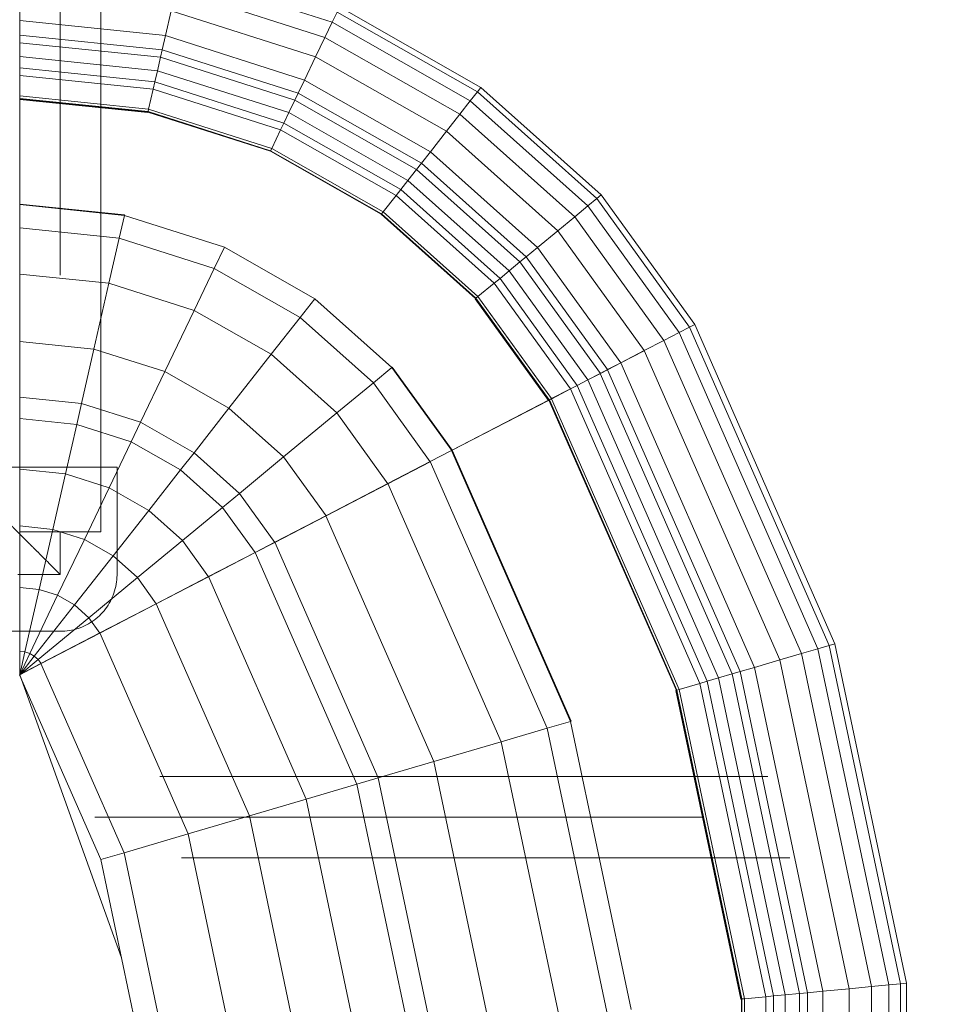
# Model space of a CAD drawing. Header units: millimetres. Extents: x -121 to 19418, y 4737 to 43947.
# Tile 31 of 42: x 13407 to 13633, y 40646 to 40889. Entities that reach past the tile are written whole.
import ezdxf

# ---------------------------------------------------------------- set-up
doc = ezdxf.new("R2010")
doc.units = ezdxf.units.MM
doc.linetypes.add('ADSK_Скрыто', pattern=[300, 150, -150])
doc.linetypes.add('ADSK_Штриховая_ш3 п1_5', pattern=[225, 150, -75])
for name, color, linetype, lineweight in [('A-DETL-____-HDLN', 90, 'ADSK_Скрыто', 9), ('A-DETL-____-MBND', 5, 'ADSK_Штриховая_ш3 п1_5', 20), ('M-EQPM-____-OTLN', 50, 'Continuous', 20)]:
    doc.layers.add(name, color=color, linetype=linetype, lineweight=lineweight)

# ---------------------------------------------------------------- blocks, each defined once
blk = doc.blocks.new('Прямая форма - 83 new-608916-В_Этаж 04_Водопровод')
at = {"layer": 'M-EQPM-____-OTLN', "color": 9}
for p, q in [((118.83, -229.09), (49.02, -254.19)), ((73.23, -249.09), (118.83, -229.07)), ((118.83, -229.09), (124.43, -230.37)), ((118.83, -229.09), (124.56, -229.09)), ((118.83, -229.09), (124.04, -231.59)), ((118.83, -229.09), (124.43, -230.37)), ((118.83, -229.09), (123.41, -232.69)), ((118.83, -229.09), (124.04, -231.59)), ((118.83, -229.09), (122.57, -233.63)), ((118.83, -229.09), (123.41, -232.69)), ((118.83, -229.09), (121.56, -234.36)), ((118.83, -229.09), (122.57, -233.63)), ((121.57, -234.34), (118.85, -229.09)), ((124.04, -231.59), (124.43, -230.37)), ((124.04, -231.59), (124.43, -230.37)), ((124.43, -230.37), (124.56, -229.09)), ((124.43, -230.37), (124.56, -229.09)), ((139.86, -233.89), (124.43, -230.37)), ((139.86, -233.89), (124.43, -230.37)), ((140.36, -229.09), (124.56, -229.09)), ((139.86, -233.89), (140.36, -229.09)), ((139.86, -233.89), (140.36, -229.09)), ((155.5, -229.09), (140.36, -229.09)), ((154.66, -237.26), (155.5, -229.09)), ((154.66, -237.26), (155.5, -229.09)), ((169.53, -229.09), (155.5, -229.09)), ((168.36, -240.39), (169.53, -229.09)), ((168.36, -240.39), (169.53, -229.09)), ((182.02, -229.09), (169.53, -229.09)), ((180.56, -243.17), (182.02, -229.09)), ((180.56, -243.17), (182.02, -229.09)), ((187.3, -229.09), (182.02, -229.09)), ((185.73, -244.35), (187.3, -229.09)), ((185.73, -244.35), (187.3, -229.09)), ((201.03, -229.09), (187.3, -229.09)), ((199.15, -247.41), (201.03, -229.09)), ((199.15, -247.41), (201.03, -229.09)), ((217.65, -229.09), (201.03, -229.09)), ((215.38, -251.11), (217.65, -229.09)), ((215.38, -251.11), (217.65, -229.09)), ((229.01, -229.09), (217.65, -229.09)), ((226.48, -253.64), (229.01, -229.09)), ((226.48, -253.64), (229.01, -229.09)), ((234.78, -229.09), (229.01, -229.09)), ((232.12, -254.93), (234.78, -229.09)), ((232.12, -254.93), (234.78, -229.09)), ((232.25, -254.96), (234.91, -229.09)), ((232.25, -254.96), (234.91, -229.09)), ((234.91, -229.09), (234.78, -229.09)), ((260.71, -229.09), (234.91, -229.09)), ((257.45, -260.7), (260.71, -229.09)), ((257.45, -260.7), (260.71, -229.09)), ((257.58, -260.73), (260.84, -229.09)), ((257.58, -260.73), (260.84, -229.09)), ((257.71, -260.76), (260.97, -229.09)), ((257.71, -260.76), (260.97, -229.09)), ((258.32, -260.9), (261.6, -229.09)), ((258.32, -260.9), (261.6, -229.09)), ((260.84, -229.09), (260.71, -229.09)), ((260.97, -229.09), (260.84, -229.09)), ((261.6, -229.09), (260.97, -229.09)), ((266.64, -229.09), (261.6, -229.09)), ((263.25, -262.03), (266.64, -229.09)), ((263.25, -262.03), (266.64, -229.09)), ((265.04, -262.43), (268.48, -229.09)), ((265.04, -262.43), (268.48, -229.09)), ((268.48, -229.09), (266.64, -229.09)), ((267.8, -263.06), (271.3, -229.09)), ((267.8, -263.06), (271.3, -229.09)), ((271.3, -229.09), (268.48, -229.09)), ((271.1, -263.82), (274.68, -229.09)), ((271.1, -263.82), (274.68, -229.09)), ((274.68, -229.09), (271.3, -229.09)), ((272.96, -264.24), (276.59, -229.09)), ((272.96, -264.24), (276.59, -229.09)), ((276.59, -229.09), (274.68, -229.09)), ((276.45, -265.04), (280.15, -229.09)), ((276.45, -265.04), (280.15, -229.09)), ((280.15, -229.09), (276.59, -229.09)), ((286.45, -229.09), (280.15, -229.09)), ((122.57, -233.63), (123.41, -232.69)), ((122.57, -233.63), (123.41, -232.69)), ((123.41, -232.69), (124.04, -231.59)), ((123.41, -232.69), (124.04, -231.59)), ((136.04, -242.61), (123.41, -232.69)), ((136.04, -242.61), (123.41, -232.69)), ((138.4, -238.46), (124.04, -231.59)), ((138.4, -238.46), (124.04, -231.59)), ((74.91, -254.82), (121.57, -234.34)), ((74.91, -254.82), (121.57, -234.34)), ((121.56, -234.36), (122.57, -233.63)), ((121.56, -234.36), (122.57, -233.63)), ((129.09, -248.88), (121.56, -234.36)), ((129.11, -248.85), (121.57, -234.34)), ((132.89, -246.14), (122.57, -233.63)), ((132.89, -246.14), (122.57, -233.63)), ((138.4, -238.46), (139.86, -233.89)), ((138.4, -238.46), (139.86, -233.89)), ((154.66, -237.26), (139.86, -233.89)), ((154.66, -237.26), (139.86, -233.89)), ((152.17, -245.06), (154.66, -237.26)), ((152.17, -245.06), (154.66, -237.26)), ((168.36, -240.39), (154.66, -237.26)), ((168.36, -240.39), (154.66, -237.26)), ((136.04, -242.61), (138.4, -238.46)), ((136.04, -242.61), (138.4, -238.46)), ((152.17, -245.06), (138.4, -238.46)), ((152.17, -245.06), (138.4, -238.46)), ((164.92, -251.17), (168.36, -240.39)), ((164.92, -251.17), (168.36, -240.39)), ((180.56, -243.17), (168.36, -240.39)), ((180.56, -243.17), (168.36, -240.39)), ((132.89, -246.14), (136.04, -242.61)), ((132.89, -246.14), (136.04, -242.61)), ((148.15, -252.12), (136.04, -242.61)), ((148.15, -252.12), (136.04, -242.61)), ((148.15, -252.12), (152.17, -245.06)), ((148.15, -252.12), (152.17, -245.06)), ((164.92, -251.17), (152.17, -245.06)), ((164.92, -251.17), (152.17, -245.06)), ((176.28, -256.6), (180.56, -243.17)), ((176.28, -256.6), (180.56, -243.17)), ((185.73, -244.35), (180.56, -243.17)), ((185.73, -244.35), (180.56, -243.17)), ((181.08, -258.9), (185.73, -244.35)), ((181.08, -258.9), (185.73, -244.35)), ((199.15, -247.41), (185.73, -244.35)), ((199.15, -247.41), (185.73, -244.35)), ((129.09, -248.88), (132.89, -246.14)), ((129.09, -248.88), (132.89, -246.14)), ((142.78, -258.12), (132.89, -246.14)), ((142.78, -258.12), (132.89, -246.14)), ((193.57, -264.88), (199.15, -247.41)), ((193.57, -264.88), (199.15, -247.41)), ((215.38, -251.11), (199.15, -247.41)), ((215.38, -251.11), (199.15, -247.41)), ((24.73, -259.3), (73.23, -249.09)), ((74.91, -254.82), (73.23, -249.09)), ((74.91, -254.82), (73.23, -249.09)), ((79.55, -270.61), (129.11, -248.85)), ((79.55, -270.61), (129.11, -248.85)), ((136.31, -262.79), (129.09, -248.88)), ((136.33, -262.77), (129.11, -248.85)), ((142.78, -258.12), (148.15, -252.12)), ((142.78, -258.12), (148.15, -252.12)), ((159.36, -260.93), (148.15, -252.12)), ((159.36, -260.93), (148.15, -252.12)), ((159.36, -260.93), (164.92, -251.17)), ((159.36, -260.93), (164.92, -251.17)), ((176.28, -256.6), (164.92, -251.17)), ((176.28, -256.6), (164.92, -251.17)), ((208.67, -272.12), (215.38, -251.11)), ((208.67, -272.12), (215.38, -251.11)), ((226.48, -253.64), (215.38, -251.11)), ((226.48, -253.64), (215.38, -251.11)), ((25.3, -265.27), (74.91, -254.82)), ((25.3, -265.27), (74.91, -254.82)), ((79.55, -270.61), (74.91, -254.82)), ((79.55, -270.61), (74.91, -254.82)), ((219, -277.06), (226.48, -253.64)), ((219, -277.06), (226.48, -253.64)), ((224.25, -279.58), (232.12, -254.93)), ((224.25, -279.58), (232.12, -254.93)), ((232.12, -254.93), (226.48, -253.64)), ((232.12, -254.93), (226.48, -253.64)), ((232.25, -254.96), (232.12, -254.93)), ((232.25, -254.96), (232.12, -254.93)), ((169.35, -268.77), (176.28, -256.6)), ((169.35, -268.77), (176.28, -256.6)), ((181.08, -258.9), (176.28, -256.6)), ((181.08, -258.9), (176.28, -256.6)), ((136.31, -262.79), (142.78, -258.12)), ((136.31, -262.79), (142.78, -258.12)), ((151.94, -269.23), (142.78, -258.12)), ((151.94, -269.23), (142.78, -258.12)), ((173.57, -272.09), (181.08, -258.9)), ((173.57, -272.09), (181.08, -258.9)), ((193.57, -264.88), (181.08, -258.9)), ((193.57, -264.88), (181.08, -258.9)), ((151.94, -269.23), (159.36, -260.93)), ((151.94, -269.23), (159.36, -260.93)), ((169.35, -268.77), (159.36, -260.93)), ((169.35, -268.77), (159.36, -260.93)), ((247.94, -290.92), (257.58, -260.73)), ((247.94, -290.92), (257.58, -260.73)), ((248.06, -290.98), (257.71, -260.76)), ((248.06, -290.98), (257.71, -260.76)), ((248.63, -291.25), (258.32, -260.9)), ((248.63, -291.25), (258.32, -260.9)), ((253.22, -293.45), (263.25, -262.03)), ((253.22, -293.45), (263.25, -262.03)), ((257.45, -260.7), (257.58, -260.73)), ((257.58, -260.73), (257.45, -260.7)), ((257.71, -260.76), (257.58, -260.73)), ((257.71, -260.76), (257.58, -260.73)), ((258.32, -260.9), (257.71, -260.76)), ((258.32, -260.9), (257.71, -260.76)), ((263.25, -262.03), (258.32, -260.9)), ((263.25, -262.03), (258.32, -260.9)), ((265.04, -262.43), (263.25, -262.03)), ((265.04, -262.43), (263.25, -262.03)), ((84, -285.74), (136.33, -262.77)), ((84, -285.74), (136.33, -262.77)), ((143, -275.69), (136.31, -262.79)), ((143.01, -275.66), (136.33, -262.77)), ((254.88, -294.24), (265.04, -262.43)), ((254.88, -294.24), (265.04, -262.43)), ((257.45, -295.47), (267.8, -263.06)), ((257.45, -295.47), (267.8, -263.06)), ((260.52, -296.94), (271.1, -263.82)), ((260.52, -296.94), (271.1, -263.82)), ((262.26, -297.78), (272.96, -264.24)), ((262.26, -297.78), (272.96, -264.24)), ((267.8, -263.06), (265.04, -262.43)), ((267.8, -263.06), (265.04, -262.43)), ((271.1, -263.82), (267.8, -263.06)), ((271.1, -263.82), (267.8, -263.06)), ((272.96, -264.24), (271.1, -263.82)), ((272.96, -264.24), (271.1, -263.82)), ((276.45, -265.04), (272.96, -264.24)), ((276.45, -265.04), (272.96, -264.24)), ((184.55, -280.71), (193.57, -264.88)), ((184.55, -280.71), (193.57, -264.88)), ((208.67, -272.12), (193.57, -264.88)), ((208.67, -272.12), (193.57, -264.88)), ((265.5, -299.33), (276.45, -265.04)), ((265.5, -299.33), (276.45, -265.04)), ((271.23, -302.07), (282.6, -266.44)), ((271.23, -302.07), (282.6, -266.44)), ((282.6, -266.44), (276.45, -265.04)), ((282.6, -266.44), (276.45, -265.04)), ((143, -275.69), (151.94, -269.23)), ((143, -275.69), (151.94, -269.23)), ((160.1, -279.12), (151.94, -269.23)), ((160.1, -279.12), (151.94, -269.23)), ((160.1, -279.12), (169.35, -268.77)), ((160.1, -279.12), (169.35, -268.77)), ((173.57, -272.09), (169.35, -268.77)), ((173.57, -272.09), (169.35, -268.77)), ((276.02, -304.37), (287.76, -267.61)), ((276.02, -304.37), (287.76, -267.61)), ((279.74, -306.15), (291.75, -268.53)), ((279.74, -306.15), (291.75, -268.53)), ((26.87, -281.7), (79.55, -270.61)), ((26.87, -281.7), (79.55, -270.61)), ((84, -285.74), (79.55, -270.61)), ((84, -285.74), (79.55, -270.61)), ((163.55, -283.3), (173.57, -272.09)), ((163.55, -283.3), (173.57, -272.09)), ((184.55, -280.71), (173.57, -272.09)), ((184.55, -280.71), (173.57, -272.09)), ((197.84, -291.15), (208.67, -272.12)), ((197.84, -291.15), (208.67, -272.12)), ((219, -277.06), (208.67, -272.12)), ((219, -277.06), (208.67, -272.12)), ((88.13, -299.76), (143.01, -275.66)), ((88.13, -299.76), (143.01, -275.66)), ((148.95, -287.16), (143, -275.69)), ((148.97, -287.14), (143.01, -275.66)), ((148.95, -287.16), (160.1, -279.12)), ((148.95, -287.16), (160.1, -279.12)), ((163.55, -283.3), (160.1, -279.12)), ((163.55, -283.3), (160.1, -279.12)), ((206.92, -298.28), (219, -277.06)), ((206.92, -298.28), (219, -277.06)), ((224.25, -279.58), (219, -277.06)), ((224.25, -279.58), (219, -277.06)), ((172.52, -294.17), (184.55, -280.71)), ((172.52, -294.17), (184.55, -280.71)), ((197.84, -291.15), (184.55, -280.71)), ((197.84, -291.15), (184.55, -280.71)), ((211.54, -301.9), (224.25, -279.58)), ((224.25, -279.58), (211.54, -301.9)), ((151.47, -292.02), (163.55, -283.3)), ((151.47, -292.02), (163.55, -283.3)), ((172.52, -294.17), (163.55, -283.3)), ((172.52, -294.17), (163.55, -283.3)), ((28.37, -297.46), (84, -285.74)), ((28.37, -297.46), (84, -285.74)), ((88.13, -299.76), (84, -285.74)), ((88.13, -299.76), (84, -285.74)), ((91.79, -312.24), (148.97, -287.14)), ((91.79, -312.24), (148.97, -287.14)), ((151.47, -292.02), (148.95, -287.16)), ((151.49, -291.99), (148.97, -287.14)), ((183.37, -307.32), (197.84, -291.15)), ((183.37, -307.32), (197.84, -291.15)), ((206.92, -298.28), (197.84, -291.15)), ((206.92, -298.28), (197.84, -291.15)), ((247.94, -290.92), (232.37, -318.27)), ((232.37, -318.27), (247.94, -290.92)), ((232.48, -318.35), (248.06, -290.98)), ((232.48, -318.35), (248.06, -290.98)), ((232.98, -318.74), (248.63, -291.25)), ((232.98, -318.74), (248.63, -291.25)), ((248.06, -290.98), (247.94, -290.92)), ((248.06, -290.98), (247.94, -290.92)), ((248.63, -291.25), (248.06, -290.98)), ((248.63, -291.25), (248.06, -290.98)), ((253.22, -293.45), (248.63, -291.25)), ((253.22, -293.45), (248.63, -291.25)), ((93.35, -317.52), (151.49, -291.99)), ((93.35, -317.52), (151.49, -291.99)), ((158.02, -304.64), (151.47, -292.02)), ((158.03, -304.61), (151.49, -291.99)), ((237.01, -321.91), (253.22, -293.45)), ((237.01, -321.91), (253.22, -293.45)), ((254.88, -294.24), (253.22, -293.45)), ((254.88, -294.24), (253.22, -293.45)), ((158.02, -304.64), (172.52, -294.17)), ((158.02, -304.64), (172.52, -294.17)), ((183.37, -307.32), (172.52, -294.17)), ((183.37, -307.32), (172.52, -294.17)), ((238.47, -323.06), (254.88, -294.24)), ((238.47, -323.06), (254.88, -294.24)), ((240.73, -324.84), (257.45, -295.47)), ((240.73, -324.84), (257.45, -295.47)), ((257.45, -295.47), (254.88, -294.24)), ((257.45, -295.47), (254.88, -294.24)), ((260.52, -296.94), (257.45, -295.47)), ((260.52, -296.94), (257.45, -295.47)), ((190.79, -316.32), (206.92, -298.28)), ((190.79, -316.32), (206.92, -298.28)), ((211.54, -301.9), (206.92, -298.28)), ((211.54, -301.9), (206.92, -298.28)), ((243.43, -326.96), (260.52, -296.94)), ((243.43, -326.96), (260.52, -296.94)), ((244.96, -328.16), (262.26, -297.78)), ((244.96, -328.16), (262.26, -297.78)), ((262.26, -297.78), (260.52, -296.94)), ((262.26, -297.78), (260.52, -296.94)), ((265.5, -299.33), (262.26, -297.78)), ((265.5, -299.33), (262.26, -297.78)), ((29.77, -312.05), (88.13, -299.76)), ((29.77, -312.05), (88.13, -299.76)), ((91.79, -312.24), (88.13, -299.76)), ((91.79, -312.24), (88.13, -299.76)), ((247.81, -330.39), (265.5, -299.33)), ((247.81, -330.39), (265.5, -299.33)), ((271.23, -302.07), (265.5, -299.33)), ((271.23, -302.07), (265.5, -299.33)), ((194.56, -320.89), (211.54, -301.9)), ((211.54, -301.9), (194.56, -320.89)), ((252.85, -334.35), (271.23, -302.07)), ((252.85, -334.35), (271.23, -302.07)), ((276.02, -304.37), (271.23, -302.07)), ((276.02, -304.37), (271.23, -302.07)), ((97.38, -331.24), (158.03, -304.61)), ((97.38, -331.24), (158.03, -304.61)), ((165.94, -319.91), (158.02, -304.64)), ((165.96, -319.88), (158.03, -304.61)), ((257.07, -337.66), (276.02, -304.37)), ((257.07, -337.66), (276.02, -304.37)), ((279.74, -306.15), (276.02, -304.37)), ((279.74, -306.15), (276.02, -304.37)), ((165.94, -319.91), (183.37, -307.32)), ((165.94, -319.91), (183.37, -307.32)), ((190.79, -316.32), (183.37, -307.32)), ((190.79, -316.32), (183.37, -307.32)), ((260.34, -340.23), (279.74, -306.15)), ((260.34, -340.23), (279.74, -306.15)), ((262.56, -341.98), (282.27, -307.36)), ((262.56, -341.98), (282.27, -307.36)), ((263.67, -342.85), (283.54, -307.97)), ((263.67, -342.85), (283.54, -307.97)), ((282.27, -307.36), (279.74, -306.15)), ((282.27, -307.36), (279.74, -306.15)), ((31.01, -325.04), (91.79, -312.24)), ((31.01, -325.04), (91.79, -312.24)), ((93.35, -317.52), (91.79, -312.24)), ((93.35, -317.52), (91.79, -312.24)), ((31.53, -330.54), (93.35, -317.52)), ((31.53, -330.54), (93.35, -317.52)), ((97.38, -331.24), (93.35, -317.52)), ((97.38, -331.24), (93.35, -317.52)), ((171.36, -330.35), (190.79, -316.32)), ((171.36, -330.35), (190.79, -316.32)), ((194.56, -320.89), (190.79, -316.32)), ((194.56, -320.89), (190.79, -316.32)), ((102.26, -347.85), (165.96, -319.88)), ((102.26, -347.85), (165.96, -319.88)), ((171.36, -330.35), (165.94, -319.91)), ((171.37, -330.33), (165.96, -319.88)), ((232.37, -318.27), (211.59, -341.52)), ((211.59, -341.52), (232.37, -318.27)), ((211.67, -341.62), (232.48, -318.35)), ((211.67, -341.62), (232.48, -318.35)), ((212.08, -342.12), (232.98, -318.74)), ((212.08, -342.12), (232.98, -318.74)), ((232.48, -318.35), (232.37, -318.27)), ((232.48, -318.35), (232.37, -318.27)), ((232.98, -318.74), (232.48, -318.35)), ((232.98, -318.74), (232.48, -318.35)), ((237.01, -321.91), (232.98, -318.74)), ((237.01, -321.91), (232.98, -318.74)), ((174.11, -335.65), (194.56, -320.89)), ((174.11, -335.65), (194.56, -320.89)), ((194.65, -320.99), (174.17, -335.77)), ((174.17, -335.77), (194.65, -320.99)), ((194.65, -320.99), (194.56, -320.89)), ((194.65, -320.99), (194.56, -320.89)), ((215.37, -346.11), (237.01, -321.91)), ((215.37, -346.11), (237.01, -321.91)), ((238.47, -323.06), (237.01, -321.91)), ((238.47, -323.06), (237.01, -321.91)), ((216.57, -347.56), (238.47, -323.06)), ((216.57, -347.56), (238.47, -323.06)), ((218.42, -349.8), (240.73, -324.84)), ((218.42, -349.8), (240.73, -324.84)), ((240.73, -324.84), (238.47, -323.06)), ((240.73, -324.84), (238.47, -323.06)), ((243.43, -326.96), (240.73, -324.84)), ((243.43, -326.96), (240.73, -324.84)), ((220.62, -352.47), (243.43, -326.96)), ((220.62, -352.47), (243.43, -326.96)), ((244.96, -328.16), (243.43, -326.96)), ((244.96, -328.16), (243.43, -326.96)), ((221.87, -353.98), (244.96, -328.16)), ((221.87, -353.98), (244.96, -328.16)), ((247.81, -330.39), (244.96, -328.16)), ((247.81, -330.39), (244.96, -328.16)), ((32.89, -344.83), (97.38, -331.24)), ((32.89, -344.83), (97.38, -331.24)), ((102.26, -347.85), (97.38, -331.24)), ((102.26, -347.85), (97.38, -331.24)), ((105.6, -359.2), (171.37, -330.33)), ((105.6, -359.2), (171.37, -330.33)), ((174.12, -335.63), (171.37, -330.33)), ((224.2, -356.81), (247.81, -330.39)), ((224.2, -356.81), (247.81, -330.39)), ((252.85, -334.35), (247.81, -330.39)), ((252.85, -334.35), (247.81, -330.39)), ((228.31, -361.79), (252.85, -334.35)), ((228.31, -361.79), (252.85, -334.35)), ((257.07, -337.66), (252.85, -334.35)), ((257.07, -337.66), (252.85, -334.35)), ((107.3, -364.97), (174.12, -335.63)), ((107.3, -364.97), (174.12, -335.63)), ((107.33, -365.1), (174.19, -335.75)), ((107.33, -365.1), (174.19, -335.75)), ((174.17, -335.77), (174.11, -335.65)), ((174.19, -335.75), (174.12, -335.63)), ((174.17, -335.77), (186.47, -359.48)), ((186.5, -359.48), (174.19, -335.75)), ((231.76, -365.97), (257.07, -337.66)), ((231.76, -365.97), (257.07, -337.66)), ((260.34, -340.23), (257.07, -337.66)), ((260.34, -340.23), (257.07, -337.66)), ((211.5, -341.42), (186.47, -359.48)), ((186.47, -359.48), (211.5, -341.42)), ((186.56, -359.58), (211.59, -341.52)), ((186.56, -359.58), (211.59, -341.52)), ((186.62, -359.7), (211.67, -341.62)), ((186.62, -359.7), (211.67, -341.62)), ((186.91, -360.29), (212.08, -342.12)), ((186.91, -360.29), (212.08, -342.12)), ((211.5, -341.42), (211.59, -341.52)), ((211.59, -341.52), (211.5, -341.42)), ((211.67, -341.62), (211.59, -341.52)), ((211.67, -341.62), (211.59, -341.52)), ((212.08, -342.12), (211.67, -341.62)), ((212.08, -342.12), (211.67, -341.62)), ((215.37, -346.11), (212.08, -342.12)), ((215.37, -346.11), (212.08, -342.12)), ((234.43, -369.21), (260.34, -340.23)), ((234.43, -369.21), (260.34, -340.23)), ((236.25, -371.41), (262.56, -341.98)), ((236.25, -371.41), (262.56, -341.98)), ((262.56, -341.98), (260.34, -340.23)), ((262.56, -341.98), (260.34, -340.23)), ((263.67, -342.85), (262.56, -341.98)), ((263.67, -342.85), (262.56, -341.98)), ((237.16, -372.51), (263.67, -342.85)), ((237.16, -372.51), (263.67, -342.85)), ((189.31, -364.92), (215.37, -346.11)), ((189.31, -364.92), (215.37, -346.11)), ((216.57, -347.56), (215.37, -346.11)), ((216.57, -347.56), (215.37, -346.11)), ((34.54, -362.11), (102.26, -347.85)), ((34.54, -362.11), (102.26, -347.85)), ((105.6, -359.2), (102.26, -347.85)), ((105.6, -359.2), (102.26, -347.85)), ((190.19, -366.61), (216.57, -347.56)), ((190.19, -366.61), (216.57, -347.56)), ((218.42, -349.8), (216.57, -347.56)), ((218.42, -349.8), (216.57, -347.56)), ((191.54, -369.2), (218.42, -349.8)), ((191.54, -369.2), (218.42, -349.8)), ((220.62, -352.47), (218.42, -349.8)), ((220.62, -352.47), (218.42, -349.8)), ((193.14, -372.31), (220.62, -352.47)), ((193.14, -372.31), (220.62, -352.47)), ((194.06, -374.06), (221.87, -353.98)), ((194.06, -374.06), (221.87, -353.98)), ((221.87, -353.98), (220.62, -352.47)), ((221.87, -353.98), (220.62, -352.47)), ((224.2, -356.81), (221.87, -353.98)), ((224.2, -356.81), (221.87, -353.98)), ((195.76, -377.34), (224.2, -356.81)), ((195.76, -377.34), (224.2, -356.81)), ((228.31, -361.79), (224.2, -356.81)), ((228.31, -361.79), (224.2, -356.81)), ((35.67, -373.93), (105.6, -359.2)), ((35.67, -373.93), (105.6, -359.2)), ((107.3, -364.97), (105.6, -359.2)), ((107.3, -364.97), (105.6, -359.2)), ((114.96, -391.04), (186.54, -359.61)), ((114.96, -391.04), (186.54, -359.61)), ((115, -391.17), (186.6, -359.73)), ((115, -391.17), (186.6, -359.73)), ((115.17, -391.77), (186.9, -360.28)), ((115.17, -391.77), (186.9, -360.28)), ((186.54, -359.6), (186.47, -359.48)), ((186.5, -359.48), (186.56, -359.6)), ((186.6, -359.72), (186.54, -359.6)), ((186.62, -359.72), (186.56, -359.6)), ((186.9, -360.3), (186.6, -359.72)), ((186.91, -360.27), (186.62, -359.72)), ((189.3, -364.93), (186.9, -360.3)), ((189.31, -364.91), (186.91, -360.27)), ((198.76, -383.13), (228.31, -361.79)), ((198.76, -383.13), (228.31, -361.79)), ((231.76, -365.97), (228.31, -361.79)), ((231.76, -365.97), (228.31, -361.79)), ((36.24, -379.93), (107.3, -364.97)), ((36.24, -379.93), (107.3, -364.97)), ((107.33, -365.1), (107.3, -364.97)), ((107.33, -365.1), (107.3, -364.97)), ((116.66, -396.81), (189.3, -364.91)), ((116.66, -396.81), (189.3, -364.91)), ((117.19, -398.64), (190.17, -366.6)), ((117.19, -398.64), (190.17, -366.6)), ((190.17, -366.62), (189.3, -364.93)), ((190.19, -366.59), (189.31, -364.91)), ((191.52, -369.21), (190.17, -366.62)), ((191.54, -369.19), (190.19, -366.59)), ((201.27, -387.98), (231.76, -365.97)), ((201.27, -387.98), (231.76, -365.97)), ((234.43, -369.21), (231.76, -365.97)), ((234.43, -369.21), (231.76, -365.97)), ((118.02, -401.46), (191.52, -369.2)), ((118.02, -401.46), (191.52, -369.2)), ((193.13, -372.32), (191.52, -369.21)), ((193.14, -372.29), (191.54, -369.19)), ((203.22, -391.74), (234.43, -369.21)), ((203.22, -391.74), (234.43, -369.21)), ((204.55, -394.29), (236.25, -371.41)), ((204.55, -394.29), (236.25, -371.41)), ((236.25, -371.41), (234.43, -369.21)), ((236.25, -371.41), (234.43, -369.21)), ((237.16, -372.51), (236.25, -371.41)), ((237.16, -372.51), (236.25, -371.41)), ((119.02, -404.84), (193.14, -372.29)), ((119.02, -404.84), (193.14, -372.29)), ((194.04, -374.07), (193.13, -372.32)), ((194.06, -374.05), (193.14, -372.29)), ((205.2, -395.58), (237.16, -372.51)), ((205.2, -395.58), (237.16, -372.51)), ((119.58, -406.75), (194.04, -374.05)), ((119.58, -406.75), (194.04, -374.05)), ((195.73, -377.33), (194.04, -374.07)), ((195.76, -377.33), (194.06, -374.05)), ((120.63, -410.31), (195.74, -377.33)), ((120.63, -410.31), (195.74, -377.33)), ((198.73, -383.11), (195.74, -377.35)), ((198.76, -383.11), (195.77, -377.35)), ((122.48, -416.6), (198.76, -383.11)), ((122.48, -416.6), (198.76, -383.11)), ((201.25, -387.96), (198.75, -383.14)), ((201.27, -387.96), (198.77, -383.14)), ((124.03, -421.88), (201.26, -387.97)), ((124.03, -421.88), (201.26, -387.97)), ((203.2, -391.72), (201.26, -387.99)), ((203.22, -391.72), (201.29, -387.99)), ((114.92, -390.91), (38.82, -406.94)), ((38.82, -406.94), (114.92, -390.91)), ((114.92, -390.91), (114.96, -391.04)), ((114.96, -391.04), (114.92, -390.91)), ((38.83, -407.07), (114.96, -391.04)), ((38.83, -407.07), (114.96, -391.04)), ((38.84, -407.21), (115, -391.17)), ((38.84, -407.21), (115, -391.17)), ((38.9, -407.83), (115.17, -391.77)), ((38.9, -407.83), (115.17, -391.77)), ((115, -391.17), (114.96, -391.04)), ((115, -391.17), (114.96, -391.04)), ((115.17, -391.77), (115, -391.17)), ((115.17, -391.77), (115, -391.17)), ((116.66, -396.81), (115.17, -391.77)), ((116.66, -396.81), (115.17, -391.77)), ((125.23, -425.96), (203.21, -391.73)), ((125.23, -425.96), (203.21, -391.73)), ((204.53, -394.28), (203.21, -391.75)), ((204.55, -394.28), (203.24, -391.75)), ((126.05, -428.75), (204.54, -394.29)), ((126.05, -428.75), (204.54, -394.29)), ((126.45, -430.14), (205.21, -395.56)), ((126.45, -430.14), (205.21, -395.56)), ((205.2, -395.58), (204.54, -394.3)), ((39.4, -413.08), (116.66, -396.81)), ((39.4, -413.08), (116.66, -396.81)), ((117.19, -398.64), (116.66, -396.81)), ((117.19, -398.64), (116.66, -396.81)), ((39.58, -414.98), (117.19, -398.64)), ((39.58, -414.98), (117.19, -398.64)), ((118.02, -401.46), (117.19, -398.64)), ((118.02, -401.46), (117.19, -398.64)), ((39.87, -417.92), (118.02, -401.46)), ((39.87, -417.92), (118.02, -401.46)), ((119.02, -404.84), (118.02, -401.46)), ((119.02, -404.84), (118.02, -401.46)), ((40.2, -421.44), (119.02, -404.84)), ((40.2, -421.44), (119.02, -404.84)), ((119.58, -406.75), (119.02, -404.84)), ((119.58, -406.75), (119.02, -404.84)), ((-38.9, -407.83), (38.9, -407.83)), ((-38.9, -407.83), (38.9, -407.83)), ((-38.84, -407.21), (38.84, -407.21)), ((-38.84, -407.21), (38.84, -407.21)), ((-38.83, -407.07), (38.83, -407.07)), ((-38.83, -407.07), (38.83, -407.07)), ((38.82, -406.94), (38.83, -407.07)), ((38.83, -407.07), (38.82, -406.94)), ((38.84, -407.21), (38.83, -407.07)), ((38.84, -407.21), (38.83, -407.07)), ((38.9, -407.83), (38.84, -407.21)), ((38.9, -407.83), (38.84, -407.21)), ((39.4, -413.08), (38.9, -407.83)), ((39.4, -413.08), (38.9, -407.83)), ((40.39, -423.42), (119.58, -406.75)), ((40.39, -423.42), (119.58, -406.75)), ((120.63, -410.31), (119.58, -406.75)), ((120.63, -410.31), (119.58, -406.75)), ((40.74, -427.13), (120.63, -410.31)), ((40.74, -427.13), (120.63, -410.31)), ((122.48, -416.6), (120.63, -410.31)), ((122.48, -416.6), (120.63, -410.31)), ((-39.58, -414.98), (39.58, -414.98)), ((-39.58, -414.98), (39.58, -414.98)), ((-39.4, -413.08), (39.4, -413.08)), ((-39.4, -413.08), (39.4, -413.08)), ((39.58, -414.98), (39.4, -413.08)), ((39.58, -414.98), (39.4, -413.08)), ((39.87, -417.92), (39.58, -414.98)), ((39.87, -417.92), (39.58, -414.98)), ((41.37, -433.69), (122.48, -416.6)), ((41.37, -433.69), (122.48, -416.6)), ((124.03, -421.88), (122.48, -416.6)), ((124.03, -421.88), (122.48, -416.6)), ((-39.86, -417.92), (39.87, -417.92)), ((-39.86, -417.92), (39.87, -417.92)), ((40.2, -421.44), (39.87, -417.92)), ((40.2, -421.44), (39.87, -417.92)), ((-40.2, -421.44), (40.2, -421.44)), ((-40.2, -421.44), (40.2, -421.44)), ((40.39, -423.42), (40.2, -421.44)), ((40.39, -423.42), (40.2, -421.44)), ((41.89, -439.17), (124.03, -421.88)), ((41.89, -439.17), (124.03, -421.88)), ((125.23, -425.96), (124.03, -421.88)), ((125.23, -425.96), (124.03, -421.88)), ((-40.39, -423.42), (40.39, -423.42)), ((-40.39, -423.42), (40.39, -423.42)), ((40.74, -427.13), (40.39, -423.42)), ((40.74, -427.13), (40.39, -423.42)), ((-40.74, -427.13), (40.74, -427.13)), ((-40.74, -427.13), (40.74, -427.13)), ((41.37, -433.69), (40.74, -427.13)), ((41.37, -433.69), (40.74, -427.13)), ((42.3, -443.43), (125.23, -425.96)), ((42.3, -443.43), (125.23, -425.96)), ((126.05, -428.75), (125.23, -425.96)), ((126.05, -428.75), (125.23, -425.96)), ((42.57, -446.33), (126.05, -428.75)), ((42.57, -446.33), (126.05, -428.75)), ((126.45, -430.14), (126.05, -428.75)), ((126.45, -430.14), (126.05, -428.75)), ((42.71, -447.77), (126.45, -430.14)), ((42.71, -447.77), (126.45, -430.14)), ((-41.37, -433.69), (41.37, -433.69)), ((-41.37, -433.69), (41.37, -433.69)), ((41.89, -439.17), (41.37, -433.69)), ((41.89, -439.17), (41.37, -433.69)), ((-41.89, -439.17), (41.89, -439.17)), ((-41.89, -439.17), (41.89, -439.17)), ((42.3, -443.43), (41.89, -439.17)), ((42.3, -443.43), (41.89, -439.17)), ((-42.3, -443.43), (42.3, -443.43)), ((-42.3, -443.43), (42.3, -443.43)), ((42.57, -446.33), (42.3, -443.43)), ((42.57, -446.33), (42.3, -443.43)), ((-42.57, -446.33), (42.57, -446.33)), ((-42.57, -446.33), (42.57, -446.33)), ((42.71, -447.77), (42.57, -446.33)), ((42.71, -447.77), (42.57, -446.33)), ((-42.71, -447.77), (42.71, -447.77)), ((-42.71, -447.77), (42.71, -447.77))]:
    blk.add_line(p, q, dxfattribs=at)
blk = doc.blocks.new('Прямая форма - FU - 054-611796-В_Этаж 04_Водопровод')
blk.add_blockref('Прямая форма - 83 new-608916-В_Этаж 04_Водопровод', (0, 0))
blk = doc.blocks.new('83 new_ifc_RVT-1-В_Этаж 04_Водопровод')
at = {"layer": 'M-EQPM-____-OTLN', "color": 9, "linetype": 'ADSK_Штриховая_ш3 п1_5', "lineweight": 20, "rotation": 90}
blk.add_blockref('Прямая форма - FU - 054-611796-В_Этаж 04_Водопровод', (25610.28, 40608.41), dxfattribs=at)
blk = doc.blocks.new('ADSK_Полипропилен_Отвод - Универсальный-V26-В_Этаж 04_Водопровод')
at = {"layer": 'A-DETL-____-MBND', "color": 150}
for p, q in [((0, 14), (-26.5, 14)), ((-26.5, 14), (-26.5, -14)), ((14, -26.5), (14, 0)), ((-26.5, -14), (-14, -14)), ((-14, -14), (-14, -26.5)), ((-14, -26.5), (14, -26.5))]:
    blk.add_line(p, q, dxfattribs=at)
at = {"layer": 'A-DETL-____-MBND', "color": 150, "flags": 128}
blk.add_lwpolyline([(14, 0), (13.99, 0.56), (13.96, 1.12), (13.9, 1.68), (13.82, 2.23), (13.72, 2.78), (13.6, 3.33), (13.45, 3.87), (13.29, 4.4), (13.1, 4.93), (12.89, 5.45), (12.67, 5.96), (12.42, 6.46), (12.15, 6.96), (11.86, 7.44), (11.55, 7.9), (11.23, 8.36), (10.89, 8.8), (10.53, 9.23), (10.15, 9.64), (9.75, 10.04), (9.34, 10.43), (8.92, 10.79), (8.48, 11.14), (8.03, 11.47), (7.56, 11.78), (7.09, 12.07), (6.6, 12.35), (6.1, 12.6), (5.59, 12.84), (5.07, 13.05), (4.55, 13.24), (4.01, 13.41), (3.47, 13.56), (2.93, 13.69), (2.38, 13.8), (1.83, 13.88), (1.27, 13.94), (0.71, 13.98), (0.15, 14), (0, 14)], dxfattribs=at)
at = {"layer": 'A-DETL-____-MBND', "color": 150}
blk.add_open_spline([(-14, -14), (-13.99, -14), (-13.92, -13.93), (-13.71, -13.72), (-13.5, -13.5), (-13.23, -13.23), (-12.9, -12.91), (-12.53, -12.54), (-12.12, -12.12), (-11.69, -11.68), (-11.2, -11.2), (-10.69, -10.7), (-10.16, -10.16), (-9.62, -9.61), (-8.85, -8.85), (-8.05, -8.05), (-7.24, -7.23), (-6.4, -6.4), (-4.9, -4.9), (-2.69, -2.7), (-0.9, -0.89), (0, 0)], degree=3, knots=[0, 0, 0, 0, 0.071429, 0.107143, 0.142857, 0.178571, 0.214286, 0.25, 0.285714, 0.321429, 0.357143, 0.392857, 0.428571, 0.464286, 0.5, 0.571429, 0.607143, 0.642857, 0.714286, 0.857143, 1, 1, 1, 1], dxfattribs=at)

msp = doc.modelspace()

# ---------------------------------------------------------------- linework, layer by layer
at = {"layer": 'A-DETL-____-HDLN', "color": 140}
msp.add_line((13406.81, 40762.43), (13426.81, 40762.43), dxfattribs=at)
at = {"layer": 'A-DETL-____-MBND', "color": 150}
for p, q in [((13406.81, 40991.79), (13406.81, 40762.43)), ((13426.81, 40762.43), (13426.81, 40991.79)), ((13416.81, 40975.79), (13416.81, 40778.43)), ((13416.81, 40762.43), (13416.81, 40751.93)), ((13416.81, 40751.93), (13406.31, 40751.93)), ((13816.34, 40702.1), (13221.9, 40702.1)), ((13800.34, 40692.1), (13380.1, 40692.1)), ((13221.72, 40682.1), (13816.34, 40682.1))]:
    msp.add_line(p, q, dxfattribs=at)

# ---------------------------------------------------------------- block references
at = {"lineweight": 9}
msp.add_blockref('83 new_ifc_RVT-1-В_Этаж 04_Водопровод', (-12432.57, 0), dxfattribs=at)
at = {"layer": 'A-DETL-____-MBND', "color": 150, "rotation": 269.9999999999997}
msp.add_blockref('ADSK_Полипропилен_Отвод - Универсальный-V26-В_Этаж 04_Водопровод', (13416.81, 40751.93), dxfattribs=at)

doc.saveas('drawing.dxf')
